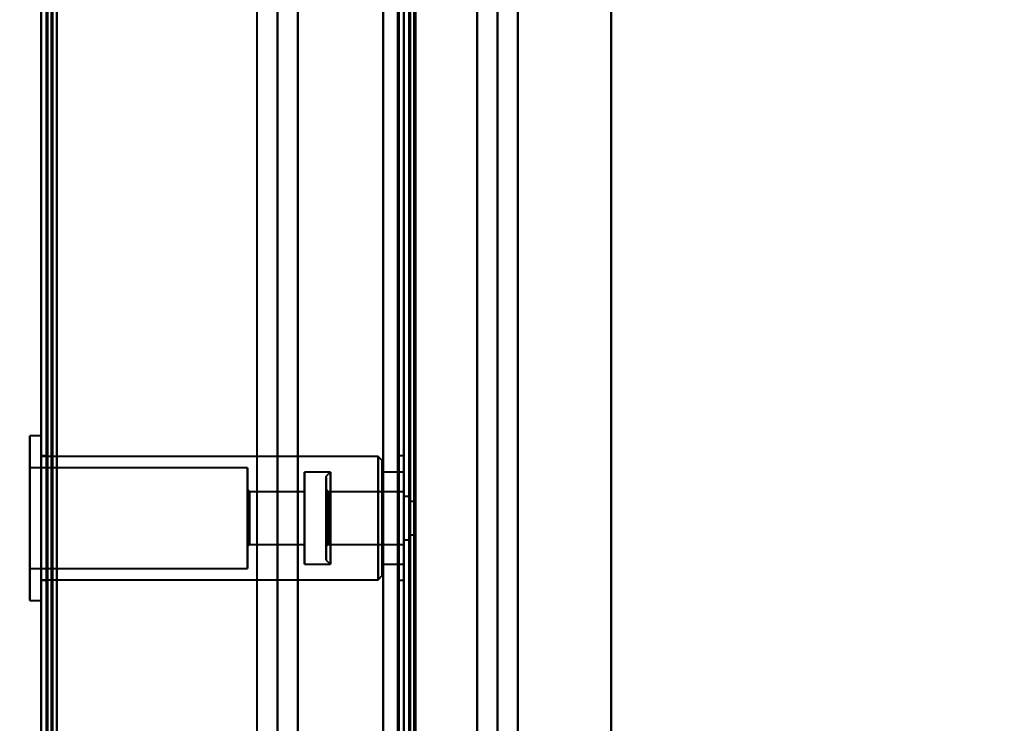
# Model space of a CAD drawing. Header units: millimetres. Extents: x -696 to 695, y -1041 to 611.
# Tile 32 of 90: x -537 to -442, y 116 to 184. Entities that reach past the tile are written whole.
import ezdxf

# ---------------------------------------------------------------- set-up
doc = ezdxf.new("R2010")
doc.units = ezdxf.units.MM
doc.layers.add('G-IMPT', color=8, linetype='Continuous', lineweight=40)

# ---------------------------------------------------------------- blocks, each defined once
blk = doc.blocks.new('NEXA 400 CALQUES_dwg-748074-Niveau de réf_')
at = {"layer": 'G-IMPT'}
for p, q in [((-535, 286.4), (-535, -249.4)), ((-535, 286.4), (-535, -249.4)), ((-500, -248.9), (-500, 285.9)), ((-512.233, 270), (-512.233, -250)), ((-499.5, 250.9), (-499.5, -248.9)), ((-535, 143.95), (-536.1, 143.95)), ((-536.1, 143.95), (-536.1, 128.656)), ((-536.1, 143.344), (-536.1, 143.95)), ((-536.1, 128.656), (-536.1, 143.95)), ((-535, 143.95), (-535, 128.656)), ((-535, 143.95), (-535, 143.344)), ((-535, 128.656), (-535, 143.95)), ((-536.1, 143.344), (-536.1, 128.05)), ((-536.1, 128.05), (-536.1, 143.344)), ((-535, 143.344), (-535, 128.05)), ((-535, 128.05), (-535, 143.344)), ((-534.5, 142), (-535, 142)), ((-535, 142), (-535, 130)), ((-535, 142), (-535, 130)), ((-502.5, 141.95), (-535, 141.95)), ((-535, 130.504), (-535, 141.95)), ((-534.5, 130), (-534.5, 142)), ((-534.5, 130), (-534.5, 142)), ((-534.5, 142), (-534.5, 130)), ((-534.5, 142), (-534.5, 130)), ((-502.1, 141.55), (-502.5, 141.95)), ((-502.5, 130.504), (-502.5, 141.95)), ((-502.5, 141.95), (-502.5, 130.504)), ((-500, 142), (-500.5, 142)), ((-500.5, 142), (-500.5, 130)), ((-500.5, 142), (-500.5, 130)), ((-500.5, 130), (-500.5, 142)), ((-500.5, 130), (-500.5, 142)), ((-500, 142), (-500, 136)), ((-500, 130), (-500, 142)), ((-500, 136), (-500, 142)), ((-515.1, 140.85), (-536.1, 140.85)), ((-536.1, 140.85), (-536.1, 131.52)), ((-536.1, 131.52), (-536.1, 140.85)), ((-535, 130.05), (-535, 141.496)), ((-515.1, 140.85), (-515.1, 131.52)), ((-515.1, 131.52), (-515.1, 140.85)), ((-502.5, 130.05), (-502.5, 141.496)), ((-502.5, 141.496), (-502.5, 130.05)), ((-502.1, 130.873), (-502.1, 141.55)), ((-502.1, 141.55), (-502.1, 130.873)), ((-502.1, 130.45), (-502.1, 141.127)), ((-502.1, 141.127), (-502.1, 130.45)), ((-536.1, 140.48), (-536.1, 131.15)), ((-536.1, 131.15), (-536.1, 140.48)), ((-515.1, 140.48), (-515.1, 131.15)), ((-515.1, 131.15), (-515.1, 140.48)), ((-507.1, 140.45), (-509.6, 140.45)), ((-509.6, 140.45), (-509.6, 131.889)), ((-509.6, 131.889), (-509.6, 140.45)), ((-509.6, 140.111), (-509.6, 131.55)), ((-509.6, 131.55), (-509.6, 140.111)), ((-507.1, 140.45), (-507.5, 140.05)), ((-507.5, 140.05), (-507.5, 131.95)), ((-507.5, 140.05), (-507.5, 131.95)), ((-507.5, 131.95), (-507.5, 140.05)), ((-507.5, 131.95), (-507.5, 140.05)), ((-507.1, 140.45), (-507.1, 131.55)), ((-507.1, 140.45), (-507.1, 131.55)), ((-507.1, 140.111), (-507.1, 140.45)), ((-507.1, 131.889), (-507.1, 140.45)), ((-507.1, 131.55), (-507.1, 140.111)), ((-500, 140.45), (-502.1, 140.45)), ((-502.1, 140.45), (-502.1, 131.889)), ((-502.1, 131.889), (-502.1, 140.45)), ((-502.1, 140.111), (-502.1, 131.55)), ((-502.1, 131.55), (-502.1, 140.111)), ((-500, 140.45), (-500, 131.889)), ((-500, 131.55), (-500, 140.45)), ((-500, 131.55), (-500, 140.45)), ((-500, 140.111), (-500, 131.55)), ((-514.9, 138.55), (-515.1, 138.75)), ((-515.1, 138.75), (-515.1, 133.46)), ((-515.1, 133.46), (-515.1, 138.75)), ((-507.3, 138.55), (-507.5, 138.75)), ((-507.5, 138.75), (-507.5, 133.25)), ((-507.5, 138.75), (-507.5, 133.25)), ((-507.5, 133.25), (-507.5, 138.75)), ((-507.5, 133.25), (-507.5, 138.75)), ((-515.1, 138.54), (-515.1, 133.25)), ((-515.1, 133.25), (-515.1, 138.54)), ((-509.6, 138.55), (-514.9, 138.55)), ((-514.9, 138.55), (-514.9, 133.644)), ((-514.9, 133.644), (-514.9, 138.55)), ((-514.9, 138.356), (-514.9, 133.45)), ((-514.9, 133.45), (-514.9, 138.356)), ((-509.6, 138.55), (-509.6, 133.644)), ((-509.6, 133.644), (-509.6, 138.55)), ((-509.6, 138.356), (-509.6, 133.45)), ((-509.6, 133.45), (-509.6, 138.356)), ((-500, 138.55), (-507.3, 138.55)), ((-507.3, 138.55), (-507.3, 136.977)), ((-507.3, 138.55), (-507.3, 138.356)), ((-507.3, 136.977), (-507.3, 138.55)), ((-507.3, 133.45), (-507.3, 138.55)), ((-507.3, 138.356), (-507.3, 133.45)), ((-500, 138.55), (-500, 133.45)), ((-500, 138.55), (-500, 133.45)), ((-500, 133.644), (-500, 138.55)), ((-500, 133.45), (-500, 138.356)), ((-499.5, 138.1), (-500, 138.1)), ((-500, 138.1), (-500, 136)), ((-500, 136), (-500, 138.1)), ((-499.5, 138.1), (-499.5, 136)), ((-499.5, 136), (-499.5, 138.1)), ((-507.3, 136.977), (-507.3, 133.644)), ((-507.3, 133.45), (-507.3, 136.977)), ((-499, 137.6), (-499.5, 137.6)), ((-499.5, 137.6), (-499.5, 136)), ((-499.5, 136), (-499.5, 137.6)), ((-499, 137.6), (-499, 136)), ((-499, 136), (-499, 137.6)), ((-500, 136), (-500, 133.9)), ((-500, 133.9), (-500, 136)), ((-500, 136), (-500, 130)), ((-500, 130), (-500, 136)), ((-499.5, 136), (-499.5, 134.4)), ((-499.5, 136), (-499.5, 133.9)), ((-499.5, 134.4), (-499.5, 136)), ((-499.5, 133.9), (-499.5, 136)), ((-499, 136), (-499, 134.4)), ((-499, 134.4), (-499, 136)), ((-499.5, 134.4), (-499, 134.4)), ((-515.1, 133.25), (-514.9, 133.45)), ((-514.9, 133.45), (-509.6, 133.45)), ((-507.5, 133.25), (-507.3, 133.45)), ((-507.3, 133.45), (-500, 133.45)), ((-500, 133.9), (-499.5, 133.9)), ((-500, 133.45), (-500, 133.644)), ((-536.1, 131.15), (-515.1, 131.15)), ((-509.6, 131.55), (-507.1, 131.55)), ((-507.5, 131.95), (-507.1, 131.55)), ((-502.1, 131.55), (-500, 131.55)), ((-500, 131.889), (-500, 131.55)), ((-502.5, 130.05), (-502.1, 130.45)), ((-535, 130.05), (-502.5, 130.05)), ((-535, 130), (-534.5, 130)), ((-500.5, 130), (-500, 130)), ((-536.1, 128.05), (-536.1, 128.656)), ((-535, 128.656), (-535, 128.05)), ((-536.1, 128.05), (-535, 128.05))]:
    blk.add_line(p, q, dxfattribs=at)
at = {"layer": 'G-IMPT', "flags": 128}
for points in [[(-535, 286.4), (-535, 152.45), (-535, 18.5), (-535, -115.45), (-535, -249.4)], [(-535, -249.4), (-535, -115.45), (-535, 18.5), (-535, 152.45), (-535, 286.4)], [(-535, 286.4), (-535, 152.45), (-535, 18.5), (-535, -115.45), (-535, -249.4)], [(-535, -249.4), (-535, -115.45), (-535, 18.5), (-535, 152.45), (-535, 286.4)], [(-535, -249.4), (-535, -115.45), (-535, 18.5), (-535, 152.45), (-535, 286.4)], [(-535, -249.4), (-535, -115.45), (-535, 18.5), (-535, 152.45), (-535, 286.4)], [(-535, 286.4), (-535, 152.45), (-535, 18.5), (-535, -115.45), (-535, -249.4)], [(-535, 286.4), (-535, 152.45), (-535, 18.5), (-535, -115.45), (-535, -249.4)], [(-534.5, -249.4), (-534.5, -115.45), (-534.5, 18.5), (-534.5, 152.45), (-534.5, 286.4)], [(-534.5, 286.4), (-534.5, 152.45), (-534.5, 18.5), (-534.5, -115.45), (-534.5, -249.4)], [(-534.5, 286.4), (-534.5, 152.45), (-534.5, 18.5), (-534.5, -115.45), (-534.5, -249.4)], [(-534.4, 286.4), (-534.4, 152.45), (-534.4, 18.5), (-534.4, -115.45), (-534.4, -249.4)], [(-534.4, -249.4), (-534.4, -115.45), (-534.4, 18.5), (-534.4, 152.45), (-534.4, 286.4)], [(-534.4, -249.4), (-534.4, -115.45), (-534.4, 18.5), (-534.4, 152.45), (-534.4, 286.4)], [(-534.4, 286.4), (-534.4, 152.45), (-534.4, 18.5), (-534.4, -115.45), (-534.4, -249.4)], [(-534.4, 286.4), (-534.4, 152.45), (-534.4, 18.5), (-534.4, -115.45), (-534.4, -249.4)], [(-534.4, -249.4), (-534.4, -115.45), (-534.4, 18.5), (-534.4, 152.45), (-534.4, 286.4)], [(-534.4, -249.4), (-534.4, -115.45), (-534.4, 18.5), (-534.4, 152.45), (-534.4, 286.4)], [(-534.4, 286.4), (-534.4, 152.45), (-534.4, 18.5), (-534.4, -115.45), (-534.4, -249.4)], [(-534.5, 285.9), (-534.5, 152.2), (-534.5, 18.5), (-534.5, -115.2), (-534.5, -248.9)], [(-534.5, 285.9), (-534.5, 152.2), (-534.5, 18.5), (-534.5, -115.2), (-534.5, -248.9)], [(-534.5, -248.9), (-534.5, -115.2), (-534.5, 18.5), (-534.5, 152.2), (-534.5, 285.9)], [(-534.5, -248.9), (-534.5, -115.2), (-534.5, 18.5), (-534.5, 152.2), (-534.5, 285.9)], [(-534.5, 285.9), (-534.5, 152.2), (-534.5, 18.5), (-534.5, -115.2), (-534.5, -248.9)], [(-534.5, -248.9), (-534.5, -115.2), (-534.5, 18.5), (-534.5, 152.2), (-534.5, 285.9)], [(-534, -248.9), (-534, -115.2), (-534, 18.5), (-534, 152.2), (-534, 285.9)], [(-534, 285.9), (-534, 152.2), (-534, 18.5), (-534, -115.2), (-534, -248.9)], [(-534, -248.9), (-534, -115.2), (-534, 18.5), (-534, 152.2), (-534, 285.9)], [(-533.9, 285.9), (-533.9, 152.2), (-533.9, 18.5), (-533.9, -115.2), (-533.9, -248.9)], [(-533.9, 285.9), (-533.9, 152.2), (-533.9, 18.5), (-533.9, -115.2), (-533.9, -248.9)], [(-533.9, -248.9), (-533.9, -115.2), (-533.9, 18.5), (-533.9, 152.2), (-533.9, 285.9)], [(-533.5, 285.9), (-533.5, 152.2), (-533.5, 18.5), (-533.5, -115.2), (-533.5, -248.9)], [(-533.5, -248.9), (-533.5, -115.2), (-533.5, 18.5), (-533.5, 152.2), (-533.5, 285.9)], [(-533.5, 285.9), (-533.5, 152.2), (-533.5, 18.5), (-533.5, -115.2), (-533.5, -248.9)], [(-533.5, -248.9), (-533.5, -115.2), (-533.5, 18.5), (-533.5, 152.2), (-533.5, 285.9)], [(-533.5, -248.9), (-533.5, -115.2), (-533.5, 18.5), (-533.5, 152.2), (-533.5, 285.9)], [(-533.5, 285.9), (-533.5, 152.2), (-533.5, 18.5), (-533.5, -115.2), (-533.5, -248.9)], [(-533.5, -248.9), (-533.5, -115.2), (-533.5, 18.5), (-533.5, 152.2), (-533.5, 285.9)], [(-533.5, 285.9), (-533.5, 152.2), (-533.5, 18.5), (-533.5, -115.2), (-533.5, -248.9)], [(-502, -248.9), (-502, -115.2), (-502, 18.5), (-502, 152.2), (-502, 285.9)], [(-502, 285.9), (-502, 152.2), (-502, 18.5), (-502, -115.2), (-502, -248.9)], [(-502, 285.9), (-502, 152.2), (-502, 18.5), (-502, -115.2), (-502, -248.9)], [(-502, -248.9), (-502, -115.2), (-502, 18.5), (-502, 152.2), (-502, 285.9)], [(-502, 285.9), (-502, 152.2), (-502, 18.5), (-502, -115.2), (-502, -248.9)], [(-502, -248.9), (-502, -115.2), (-502, 18.5), (-502, 152.2), (-502, 285.9)], [(-500.6, -248.9), (-500.6, -115.2), (-500.6, 18.5), (-500.6, 152.2), (-500.6, 285.9)], [(-500.6, -248.9), (-500.6, -115.2), (-500.6, 18.5), (-500.6, 152.2), (-500.6, 285.9)], [(-500.6, 285.9), (-500.6, 152.2), (-500.6, 18.5), (-500.6, -115.2), (-500.6, -248.9)], [(-500.6, 285.9), (-500.6, 152.2), (-500.6, 18.5), (-500.6, -115.2), (-500.6, -248.9)], [(-500.6, 285.9), (-500.6, 152.2), (-500.6, 18.5), (-500.6, -115.2), (-500.6, -248.9)], [(-500.6, -248.9), (-500.6, -115.2), (-500.6, 18.5), (-500.6, 152.2), (-500.6, 285.9)], [(-500.5, 285.9), (-500.5, 152.2), (-500.5, 18.5), (-500.5, -115.2), (-500.5, -248.9)], [(-500.5, -248.9), (-500.5, -115.2), (-500.5, 18.5), (-500.5, 152.2), (-500.5, 285.9)], [(-514.172, -250), (-514.172, -120), (-514.172, 10), (-514.172, 140), (-514.172, 270)], [(-512.203, 270), (-512.203, 140), (-512.203, 10), (-512.203, -120), (-512.203, -250)], [(-512.203, -250), (-512.203, -120), (-512.203, 10), (-512.203, 140), (-512.203, 270)], [(-510.233, 270), (-510.233, 140), (-510.233, 10), (-510.233, -120), (-510.233, -250)], [(-510.233, -250), (-510.233, -120), (-510.233, 10), (-510.233, 140), (-510.233, 270)], [(-502, -249.4), (-502, -119.55), (-502, 10.3), (-502, 140.15), (-502, 270)], [(-502, 270), (-502, 140.15), (-502, 10.3), (-502, -119.55), (-502, -249.4)], [(-480, 263), (-480, 136.5), (-480, 10), (-480, -116.5), (-480, -243)], [(-480, -243), (-480, -116.5), (-480, 10), (-480, 136.5), (-480, 263)], [(-500, 254), (-500, 128.275), (-500, 2.55), (-500, -123.175), (-500, -248.9)], [(-500, -248.9), (-500, -123.175), (-500, 2.55), (-500, 128.275), (-500, 254)], [(-500, 251.4), (-500, 126.325), (-500, 1.25), (-500, -123.825), (-500, -248.9)], [(-500, -248.9), (-500, -123.825), (-500, 1.25), (-500, 126.325), (-500, 251.4)], [(-500, -248.9), (-500, -123.825), (-500, 1.25), (-500, 126.325), (-500, 251.4)], [(-500, 251.4), (-500, 126.2), (-500, 1), (-500, -124.2), (-500, -249.4)], [(-500, 251.4), (-500, 126.325), (-500, 1.25), (-500, -123.825), (-500, -248.9)], [(-500, -249.4), (-500, -124.2), (-500, 1), (-500, 126.2), (-500, 251.4)], [(-499.5, -249.4), (-499.5, -124.2), (-499.5, 1), (-499.5, 126.2), (-499.5, 251.4)], [(-499.5, 250.9), (-499.5, 125.95), (-499.5, 1), (-499.5, -123.95), (-499.5, -248.9)], [(-499.5, 250.9), (-499.5, 125.95), (-499.5, 1), (-499.5, -123.95), (-499.5, -248.9)], [(-499.5, -248.9), (-499.5, -123.95), (-499.5, 1), (-499.5, 125.95), (-499.5, 250.9)], [(-499.5, -248.9), (-499.5, -123.95), (-499.5, 1), (-499.5, 125.95), (-499.5, 250.9)], [(-499.5, -248.9), (-499.5, -123.95), (-499.5, 1), (-499.5, 125.95), (-499.5, 250.9)], [(-499.5, 250.9), (-499.5, 125.95), (-499.5, 1), (-499.5, -123.95), (-499.5, -248.9)], [(-499.4, 251.4), (-499.4, 126.2), (-499.4, 1), (-499.4, -124.2), (-499.4, -249.4)], [(-499.4, 251.4), (-499.4, 126.2), (-499.4, 1), (-499.4, -124.2), (-499.4, -249.4)], [(-499.4, -249.4), (-499.4, -124.2), (-499.4, 1), (-499.4, 126.2), (-499.4, 251.4)], [(-499, 251), (-499, 126), (-499, 1), (-499, -124), (-499, -249)], [(-499, -249), (-499, -124), (-499, 1), (-499, 126), (-499, 251)], [(-499, 250.9), (-499, 125.95), (-499, 1), (-499, -123.95), (-499, -248.9)], [(-499, -248.9), (-499, -123.95), (-499, 1), (-499, 125.95), (-499, 250.9)], [(-498.9, -248.9), (-498.9, -123.95), (-498.9, 1), (-498.9, 125.95), (-498.9, 250.9)], [(-498.9, 250.9), (-498.9, 125.95), (-498.9, 1), (-498.9, -123.95), (-498.9, -248.9)], [(-480, 251.4), (-480, 127.8), (-480, 4.2), (-480, -119.4), (-480, -243)], [(-480, -243), (-480, -119.4), (-480, 4.2), (-480, 127.8), (-480, 251.4)], [(-492.947, -228.775), (-492.947, -109.388), (-492.947, 10), (-492.947, 129.388), (-492.947, 248.775)], [(-492.947, 248.775), (-492.947, 129.388), (-492.947, 10), (-492.947, -109.388), (-492.947, -228.775)], [(-490.978, 248.836), (-490.978, 129.418), (-490.978, 10), (-490.978, -109.418), (-490.978, -228.836)], [(-490.978, -228.836), (-490.978, -109.418), (-490.978, 10), (-490.978, 129.418), (-490.978, 248.836)], [(-489.008, 248.775), (-489.008, 129.388), (-489.008, 10), (-489.008, -109.388), (-489.008, -228.775)], [(-489.008, -228.775), (-489.008, -109.388), (-489.008, 10), (-489.008, 129.388), (-489.008, 248.775)], [(-489.008, 248.775), (-489.008, 129.388), (-489.008, 10), (-489.008, -109.388), (-489.008, -228.775)], [(-489.008, -228.775), (-489.008, -109.388), (-489.008, 10), (-489.008, 129.388), (-489.008, 248.775)]]:
    blk.add_lwpolyline(points, dxfattribs=at)

msp = doc.modelspace()

# ---------------------------------------------------------------- linework, layer by layer
at = {"color": 94, "lineweight": 30}
msp.add_circle((0, 1), 609.6, dxfattribs=at)

# ---------------------------------------------------------------- block references
at = {"layer": 'G-IMPT'}
msp.add_blockref('NEXA 400 CALQUES_dwg-748074-Niveau de réf_', (0, 0), dxfattribs=at)

doc.saveas('drawing.dxf')
